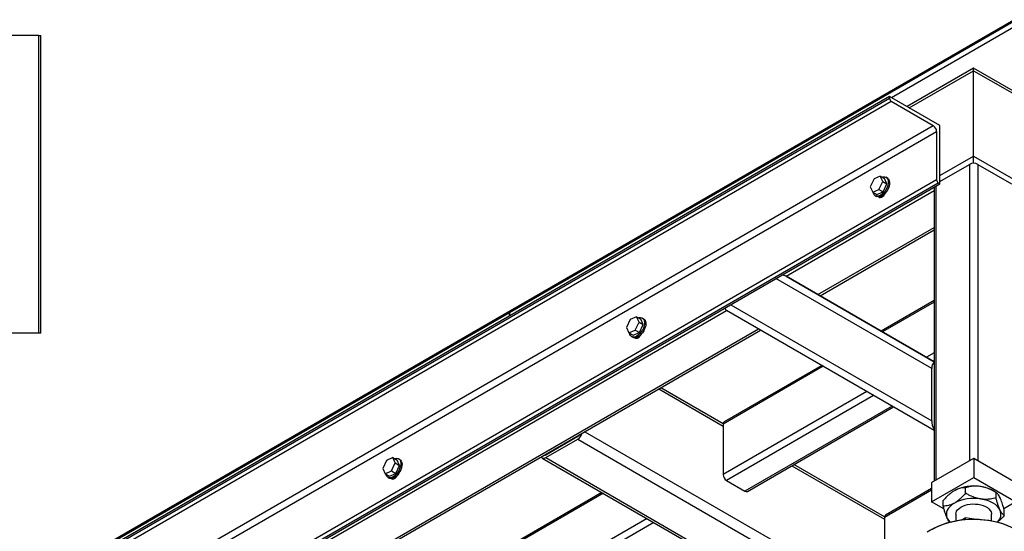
# Model space of a CAD drawing. Header units: millimetres. Extents: x 0 to 841, y 0 to 594.
# Tile 19 of 35: x 471 to 554, y 377 to 420. Entities that reach past the tile are written whole.
import ezdxf

# ---------------------------------------------------------------- set-up
doc = ezdxf.new("R2010")
doc.units = ezdxf.units.MM
doc.layers.add('TRAIT-FORT', color=4, linetype='Continuous', lineweight=25)

msp = doc.modelspace()

# ---------------------------------------------------------------- linework, layer by layer
at = {"layer": 'TRAIT-FORT', "color": 4, "linetype": 'Continuous', "lineweight": 25}
for p, q in [((508.9214, 393.8309), (554.5298, 420.16)), ((508.9214, 393.7084), (554.5298, 420.0375)), ((512.1034, 395.5453), (554.5298, 420.0375)), ((544.2409, 413.608), (554.5298, 419.5476)), ((472.4578, 418.8183), (469.1329, 418.8183)), ((472.4578, 418.8183), (472.4578, 393.8183)), ((472.4578, 418.8183), (472.6578, 418.8183)), ((472.6578, 393.8183), (472.6578, 418.8183)), ((551.1357, 416.0766), (545.5501, 412.8522)), ((545.7259, 412.7507), (551.1357, 415.8737)), ((580.5869, 399.0748), (551.1357, 416.0766)), ((551.1357, 415.8737), (551.1357, 416.0766)), ((551.1357, 415.8737), (551.1357, 416.0766)), ((551.1357, 408.6881), (551.1357, 415.8737)), ((551.1357, 415.8737), (580.4111, 398.9734)), ((544.0646, 413.7097), (473.354, 372.8893)), ((544.0646, 413.5464), (473.354, 372.726)), ((544.0646, 413.7097), (544.0646, 413.5464)), ((548.3073, 411.2605), (544.0646, 413.7097)), ((473.4954, 372.4811), (544.2061, 413.3015)), ((544.2061, 413.3015), (547.7416, 411.2604)), ((477.0309, 370.44), (547.7416, 411.2604)), ((548.3073, 406.3613), (548.3073, 411.2605)), ((477.3138, 369.9501), (548.0244, 410.7705)), ((548.0244, 410.7705), (548.0244, 406.6878)), ((548.3073, 407.0553), (551.1357, 408.6881)), ((551.1357, 408.0827), (551.1357, 408.6881)), ((551.1357, 408.0827), (551.1357, 408.6881)), ((551.1357, 408.6881), (574.1876, 395.3806)), ((548.3073, 406.5654), (550.7892, 407.9982)), ((550.7892, 407.9982), (550.7892, 383.0938)), ((551.4963, 407.9982), (554.3246, 406.3655)), ((551.4963, 407.9982), (551.4963, 383.0938)), ((542.7613, 406.7857), (542.4419, 406.1119)), ((543.2881, 407.015), (542.7613, 406.7857)), ((543.4954, 406.5705), (543.2881, 407.015)), ((543.2881, 407.015), (543.6417, 406.8109)), ((543.8489, 406.3664), (543.6417, 406.8109)), ((543.8782, 406.8553), (543.7721, 406.9165)), ((548.0244, 406.6878), (477.3138, 365.8674)), ((477.4552, 365.6225), (548.1659, 406.4429)), ((477.5966, 365.5408), (548.3073, 406.3613)), ((542.4419, 406.1119), (542.6491, 405.6674)), ((542.6491, 405.6674), (543.1759, 405.8967)), ((543.1759, 405.8967), (543.4954, 406.5705)), ((543.1759, 405.8967), (543.5294, 405.6926)), ((543.4954, 406.5705), (543.8489, 406.3664)), ((543.5294, 405.6926), (543.8489, 406.3664)), ((547.8145, 406.0768), (547.8145, 381.3765)), ((547.9609, 406.1613), (547.9609, 381.461)), ((548.1659, 406.4429), (548.3073, 406.3613)), ((535.354, 398.5978), (547.8145, 405.7911)), ((542.6491, 405.6674), (543.0027, 405.4633)), ((542.8722, 405.3577), (542.9783, 405.2964)), ((543.0027, 405.4633), (543.5294, 405.6926)), ((543.3575, 405.3002), (543.3531, 405.3028)), ((543.3575, 405.3047), (543.3575, 405.3002)), ((543.3575, 405.3002), (543.3635, 405.2289)), ((543.6314, 405.4967), (543.654, 405.4837)), ((538.041, 397.0466), (547.8145, 402.6887)), ((538.2167, 396.9451), (547.8145, 402.4858)), ((538.0339, 397.0507), (535.354, 398.5978)), ((535.354, 398.5978), (547.8145, 391.4021)), ((547.6074, 390.8288), (534.5065, 398.3942)), ((547.8145, 391.4026), (538.0339, 397.0507)), ((530.7065, 396.2005), (547.6074, 386.4407)), ((547.8145, 396.539), (543.3665, 393.9712)), ((547.8145, 396.4036), (543.4837, 393.9035)), ((471.5862, 372.1552), (512.1033, 395.5452)), ((496.4054, 376.1132), (530.354, 395.7113)), ((512.1033, 395.2589), (512.1033, 395.5452)), ((512.1033, 395.5452), (512.1034, 395.5452)), ((512.1034, 395.5453), (512.1034, 395.2589)), ((522.782, 395.1771), (522.2552, 394.9478)), ((522.9893, 394.7326), (522.782, 395.1771)), ((522.782, 395.1771), (523.1356, 394.973)), ((547.8145, 385.6283), (530.354, 395.7113)), ((522.2552, 394.9478), (521.9358, 394.274)), ((522.6698, 394.0588), (522.9893, 394.7326)), ((522.9893, 394.7326), (523.3428, 394.5285)), ((523.0233, 393.8547), (523.3428, 394.5285)), ((523.3428, 394.5285), (523.1356, 394.973)), ((523.3721, 395.0174), (523.266, 395.0786)), ((472.4578, 393.8183), (469.1329, 393.8183)), ((471.5862, 372.2777), (508.9214, 393.8308)), ((471.5862, 372.1552), (508.9214, 393.7083)), ((472.6578, 393.8183), (472.4578, 393.8183)), ((499.0925, 374.5621), (533.0405, 394.1599)), ((499.2143, 374.4296), (533.2162, 394.0584)), ((508.9214, 393.7084), (508.9214, 393.8309)), ((508.9214, 393.7083), (508.9214, 393.8308)), ((508.9214, 393.8308), (508.9214, 393.8308)), ((521.9358, 394.274), (522.143, 393.8295)), ((522.143, 393.8295), (522.6698, 394.0588)), ((522.143, 393.8295), (522.4966, 393.6254)), ((522.3661, 393.5197), (522.4722, 393.4585)), ((522.4966, 393.6254), (523.0233, 393.8547)), ((522.6698, 394.0588), (523.0233, 393.8547)), ((522.8514, 393.4623), (522.847, 393.4648)), ((522.8514, 393.4668), (522.8514, 393.4623)), ((522.8514, 393.4623), (522.8566, 393.396)), ((523.1253, 393.6588), (523.1479, 393.6458)), ((547.8145, 392.1576), (547.1607, 391.7802)), ((538.4833, 391.0169), (530.0639, 386.1565)), ((538.3661, 391.0845), (530.1468, 386.3396)), ((547.8145, 391.5045), (547.7263, 391.4535)), ((547.6074, 386.4407), (547.6074, 390.8288)), ((524.6546, 389.1159), (530.0639, 385.9932)), ((530.066, 386.1949), (524.8304, 389.2174)), ((542.1602, 388.8935), (530.0639, 381.9104)), ((542.7259, 388.5669), (530.3468, 381.4206)), ((544.2813, 387.6687), (531.9024, 380.5225)), ((532.1024, 380.5027), (544.3984, 387.601)), ((530.0639, 386.1565), (530.0639, 381.9104)), ((518.431, 385.5231), (593.9157, 341.9468)), ((515.144, 383.5835), (517.831, 385.1347)), ((515.144, 383.3386), (517.831, 384.8898)), ((517.831, 384.8898), (593.4914, 341.2119)), ((515.1076, 383.6046), (515.144, 383.5836)), ((501.7492, 383.1099), (501.4297, 382.4361)), ((502.2759, 383.3392), (501.7492, 383.1099)), ((502.1637, 382.2208), (502.4832, 382.8946)), ((502.4832, 382.8946), (502.2759, 383.3392)), ((502.2759, 383.3392), (502.6295, 383.1351)), ((502.4832, 382.8946), (502.8367, 382.6905)), ((502.5173, 382.0167), (502.8367, 382.6905)), ((502.8367, 382.6905), (502.6295, 383.1351)), ((502.866, 383.1795), (502.7599, 383.2407)), ((514.844, 383.3089), (590.5044, 339.631)), ((515.144, 383.3386), (590.8044, 339.6607)), ((543.6425, 378.3574), (536.0143, 382.761)), ((547.6072, 381.2569), (551.1428, 383.2979)), ((551.1428, 383.2979), (551.1428, 381.6648)), ((551.1428, 383.2979), (554.6783, 381.2569)), ((501.4297, 382.4361), (501.6369, 381.9916)), ((501.6369, 381.9916), (502.1637, 382.2208)), ((501.6369, 381.9916), (501.9905, 381.7875)), ((501.9905, 381.7875), (502.5173, 382.0167)), ((502.1637, 382.2208), (502.5173, 382.0167)), ((535.8385, 382.6595), (543.6404, 378.1556)), ((501.86, 381.6818), (501.9661, 381.6206)), ((502.3453, 381.6244), (502.3409, 381.6269)), ((502.3453, 381.6289), (502.3453, 381.6244)), ((502.3453, 381.6244), (502.3513, 381.553)), ((502.6192, 381.8209), (502.6418, 381.8079)), ((530.3468, 381.4206), (531.9024, 380.5225)), ((547.6072, 379.6238), (551.1428, 381.6648)), ((547.6072, 381.2569), (547.6072, 379.6238)), ((551.1428, 381.6648), (554.6783, 379.6238)), ((519.9876, 380.3395), (494.0889, 365.3885)), ((519.8704, 380.4072), (494.2061, 365.5915)), ((547.6072, 380.609), (543.6404, 378.3189)), ((547.6072, 380.7443), (543.7232, 378.5021)), ((550.4554, 380.3501), (550.4554, 380.8142)), ((553.0212, 380.4171), (552.7694, 380.5625)), ((553.0207, 379.9532), (553.0207, 380.4174)), ((548.6447, 379.0248), (547.6072, 379.6238)), ((548.5775, 379.2659), (548.5775, 379.7301)), ((554.6783, 379.6238), (553.6766, 379.0455)), ((549.6428, 378.5786), (549.6428, 378.0298)), ((552.6428, 378.0298), (552.6428, 378.5786)), ((553.7081, 378.4723), (553.7081, 378.9364)), ((523.6652, 378.2165), (493.6479, 360.8879)), ((524.2309, 377.8899), (493.9308, 360.398)), ((543.6404, 378.3189), (543.6404, 374.0729)), ((550.4554, 378.2795), (550.1583, 378.108)), ((551.1922, 378.1655), (550.4554, 378.2795)), ((550.4554, 378.1377), (550.4554, 378.2795)), ((547.6774, 377.3368), (547.6067, 377.296))]:
    msp.add_line(p, q, dxfattribs=at)
at = {"layer": 'TRAIT-FORT', "color": 4, "linetype": 'Continuous', "lineweight": 25, "flags": 128}
for points in [[(543.44, 406.9273), (543.5117, 406.9481), (543.6301, 406.958), (543.7359, 406.9343), (543.8248, 406.878), (543.8931, 406.7914), (543.938, 406.678), (543.9577, 406.5424), (543.9514, 406.3902), (543.9193, 406.2277), (543.8628, 406.0615), (543.7841, 405.8984), (543.6866, 405.745), (543.5741, 405.6077), (543.4513, 405.492), (543.3232, 405.4028), (543.1951, 405.3437), (543.0722, 405.317), (542.9595, 405.3239), (542.8616, 405.3641), (542.7826, 405.4359), (542.7258, 405.5364), (542.6968, 405.6399)], [(543.8782, 406.8553), (543.9308, 406.8168), (543.9991, 406.7302), (544.0441, 406.6167), (544.0638, 406.4812), (544.0575, 406.329), (544.0254, 406.1665), (543.9689, 406.0003), (543.8902, 405.8371), (543.7926, 405.6838), (543.6802, 405.5465), (543.5574, 405.4308), (543.4293, 405.3416), (543.3012, 405.2824), (543.1782, 405.2557), (543.0655, 405.2626), (542.9783, 405.2964)], [(543.1508, 405.2543), (543.1967, 405.2254), (543.2814, 405.2114), (543.3779, 405.2344), (543.4786, 405.2925), (543.5751, 405.381), (543.6598, 405.4927), (543.7056, 405.5746)], [(522.9339, 395.0894), (523.0056, 395.1101), (523.124, 395.1201), (523.2298, 395.0964), (523.3187, 395.0401), (523.387, 394.9535), (523.4319, 394.8401), (523.4516, 394.7045), (523.4453, 394.5523), (523.4132, 394.3898), (523.3567, 394.2236), (523.278, 394.0604), (523.1805, 393.9071), (523.068, 393.7698), (522.9452, 393.6541), (522.8171, 393.5649), (522.689, 393.5057), (522.5661, 393.4791), (522.4534, 393.4859), (522.3555, 393.5261), (522.2766, 393.598), (522.2197, 393.6985), (522.1907, 393.802)], [(523.3721, 395.0174), (523.4247, 394.9789), (523.493, 394.8922), (523.538, 394.7788), (523.5577, 394.6433), (523.5514, 394.4911), (523.5193, 394.3286), (523.4628, 394.1623), (523.3841, 393.9992), (523.2865, 393.8458), (523.1741, 393.7085), (523.0513, 393.5929), (522.9232, 393.5037), (522.7951, 393.4445), (522.6721, 393.4178), (522.5594, 393.4247), (522.4722, 393.4585)], [(522.6447, 393.4164), (522.6906, 393.3875), (522.7753, 393.3735), (522.8718, 393.3965), (522.9725, 393.4546), (523.069, 393.5431), (523.1537, 393.6548), (523.1995, 393.7367)], [(522.9596, 393.5334), (523.0488, 393.529), (523.055, 393.5298)], [(523.0284, 393.5315), (523.0136, 393.5679), (523.0114, 393.5746)], [(502.4278, 383.2515), (502.4995, 383.2722), (502.6179, 383.2822), (502.7237, 383.2585), (502.8126, 383.2022), (502.8809, 383.1156), (502.9258, 383.0021), (502.9455, 382.8666), (502.9392, 382.7144), (502.9071, 382.5519), (502.8506, 382.3857), (502.772, 382.2225), (502.6744, 382.0692), (502.5619, 381.9318), (502.4391, 381.8162), (502.311, 381.727), (502.1829, 381.6678), (502.06, 381.6411), (501.9473, 381.648), (501.8494, 381.6882), (501.7705, 381.7601), (501.7136, 381.8606), (501.6846, 381.964)], [(502.866, 383.1795), (502.9187, 383.141), (502.9869, 383.0543), (503.0319, 382.9409), (503.0516, 382.8053), (503.0453, 382.6532), (503.0132, 382.4907), (502.9567, 382.3244), (502.878, 382.1613), (502.7805, 382.0079), (502.668, 381.8706), (502.5452, 381.755), (502.4171, 381.6658), (502.289, 381.6066), (502.166, 381.5799), (502.0533, 381.5868), (501.9661, 381.6206)], [(502.1386, 381.5785), (502.1845, 381.5496), (502.2692, 381.5356), (502.3657, 381.5586), (502.4664, 381.6167), (502.5629, 381.7052), (502.6476, 381.8169), (502.6934, 381.8988)], [(502.5223, 381.6936), (502.5075, 381.73), (502.5054, 381.7366)], [(549.5164, 379.5175), (549.3181, 379.3869), (549.1509, 379.2425), (549.0178, 379.0867), (548.9211, 378.9223), (548.8624, 378.7519), (548.8428, 378.5786), (548.8624, 378.4053), (548.9211, 378.235)], [(549.6428, 378.5786), (549.6589, 378.7053), (549.7098, 378.8346), (549.7943, 378.9579), (549.9104, 379.0723), (550.0554, 379.1751), (550.2258, 379.2639), (550.4178, 379.3367), (550.6267, 379.3917), (550.8478, 379.4276), (551.0757, 379.4437), (551.3053, 379.4394), (551.531, 379.415)], [(551.531, 379.415), (551.7476, 379.371), (551.9501, 379.3084), (552.1336, 379.2287), (552.2939, 379.1338), (552.4272, 379.0259), (552.5304, 378.9074), (552.6011, 378.7813), (552.6376, 378.6504), (552.6428, 378.5786)], [(553.3644, 378.9223), (553.2677, 379.0867), (553.1346, 379.2425), (552.9675, 379.3869), (552.7691, 379.5175), (552.5429, 379.632), (552.2928, 379.7285), (552.0229, 379.8053), (551.7381, 379.8611)], [(554.0184, 377.6166), (553.6661, 377.7472), (553.296, 377.8604), (552.9108, 377.9552), (552.5133, 378.0312), (552.1061, 378.0876), (551.6922, 378.1242), (551.2744, 378.1407), (550.8557, 378.137), (550.439, 378.113), (550.0272, 378.069), (549.6233, 378.0052), (549.23, 377.9222), (548.8502, 377.8204), (548.4864, 377.7007), (548.1413, 377.5638), (547.8172, 377.4107), (547.5164, 377.2425), (547.2411, 377.0603)], [(547.6774, 377.3368), (547.7774, 377.393), (548.0916, 377.5503), (548.4277, 377.6917), (548.7834, 377.8161), (549.1561, 377.9227), (549.5432, 378.0107), (549.9417, 378.0794), (550.3489, 378.1283), (550.7618, 378.1571), (551.1775, 378.1656), (551.5929, 378.1537), (552.0051, 378.1215), (552.411, 378.0693), (552.8078, 377.9973), (553.1927, 377.9062), (553.5627, 377.7966), (553.9153, 377.6693), (554.248, 377.5251), (554.5582, 377.3652), (554.6082, 377.3368)], [(548.9211, 378.235), (549.0178, 378.0705), (549.1456, 377.92)]]:
    msp.add_lwpolyline(points, dxfattribs=at)
at = {"layer": 'TRAIT-FORT', "color": 4, "linetype": 'Continuous', "lineweight": 25}
for centre, radius, start, end in [((544.3717, 413.5604), 0.3074, 182.605478, 237.394522), ((547.4103, 410.7426), 0.6147, 2.605478, 57.394522), ((551.1428, 407.3158), 0.7685, 62.609672, 117.390328), ((548.3315, 406.7018), 0.3074, 182.605478, 237.394522), ((530.2599, 386.1781), 0.1972, 125.013333, 186.298848), ((517.3299, 385.6704), 0.9276, 302.696154, 343.029017), ((517.6134, 385.4875), 0.4145, 301.660754, 324.241133), ((515.0509, 383.7206), 0.1657, 261.053093, 304.161456), ((514.9786, 383.5377), 0.2588, 211.455849, 309.708513), ((530.678, 381.9384), 0.6147, 182.605478, 237.394522), ((532.0196, 380.6861), 0.2012, 234.382423, 294.307119), ((551.1389, 377.4269), 3.5306, 80.228903, 117.357175), ((551.3534, 378.0335), 2.8984, 60.754562, 82.372815), ((551.1389, 376.3817), 3.5306, 80.228903, 117.357175), ((552.5642, 378.5752), 0.8722, 311.303368, 23.446014), ((543.8364, 378.3406), 0.1972, 125.013333, 186.298848)]:
    msp.add_arc(centre, radius, start, end, dxfattribs=at)
for centre, major_axis, ratio, start_param, end_param in [((534.754, 398.2514), (0.7279, 0.195), 0.5175895, 0.4776966, 1.1004398), ((530.954, 396.0577), (0.7279, 0.195), 0.5175895, 2.9965461, 3.6192893), ((548.0316, 390.5839), (-0.195, 0.7279), 0.5176381, 0.0597489, 1.0932146), ((548.0316, 386.1958), (-0.195, 0.7279), 0.5176381, 1.0932146, 2.1266803)]:
    msp.add_ellipse(centre, major_axis=major_axis, ratio=ratio, start_param=start_param, end_param=end_param, dxfattribs=at)
for points, knots in [([(549.5164, 380.5626), (549.4348, 380.5114), (549.2698, 380.4077), (549.0296, 380.2043), (548.7974, 379.9778), (548.651, 379.8129), (548.5775, 379.7301)], [0, 0, 0, 0, 0.2495779, 0.5043641, 0.7510469, 1, 1, 1, 1]), ([(550.4554, 380.8142), (550.3268, 380.8082), (550.132, 380.7992), (549.853, 380.7218), (549.6687, 380.6468), (549.5558, 380.5844), (549.5164, 380.5626)], [0, 0, 0, 0, 0.4320454, 0.6543493, 0.8796534, 1, 1, 1, 1]), ([(550.4554, 380.3501), (550.3268, 380.2075), (550.132, 379.9916), (549.853, 379.7469), (549.6687, 379.6092), (549.5558, 379.5412), (549.5164, 379.5175)], [0, 0, 0, 0, 0.4320454, 0.6543493, 0.8796534, 1, 1, 1, 1]), ([(551.7381, 380.9063), (551.7156, 380.9096), (551.5359, 380.9359), (551.1941, 380.9472), (550.7899, 380.8971), (550.5491, 380.8374), (550.4554, 380.8142)], [0, 0, 0, 0, 0.0503996, 0.4026135, 0.7675885, 1, 1, 1, 1]), ([(551.7381, 379.8611), (551.7156, 379.8648), (551.5359, 379.894), (551.1941, 379.9884), (550.7899, 380.1637), (550.5491, 380.2979), (550.4554, 380.3501)], [0, 0, 0, 0, 0.05039955, 0.40261353, 0.76758847, 1, 1, 1, 1]), ([(553.0207, 380.4174), (552.8704, 380.4992), (552.5942, 380.6497), (552.1615, 380.8201), (551.8805, 380.8773), (551.7381, 380.9063)], [0, 0, 0, 0, 0.3707742, 0.6811819, 1, 1, 1, 1]), ([(553.3644, 379.9674), (553.3345, 380.0277), (553.2741, 380.1494), (553.1862, 380.2741), (553.1012, 380.3647), (553.0476, 380.3998), (553.0207, 380.4174)], [0, 0, 0, 0, 0.2495779, 0.5043641, 0.7510469, 1, 1, 1, 1]), ([(549.5164, 379.5175), (549.4348, 379.4745), (549.2698, 379.3876), (549.0296, 379.3137), (548.7974, 379.2721), (548.651, 379.268), (548.5775, 379.2659)], [0, 0, 0, 0, 0.24957791, 0.50436411, 0.75104693, 1, 1, 1, 1]), ([(553.0207, 379.9532), (552.8704, 379.9179), (552.5942, 379.8529), (552.1615, 379.8163), (551.8805, 379.846), (551.7381, 379.8611)], [0, 0, 0, 0, 0.3707742, 0.68118194, 1, 1, 1, 1]), ([(553.3644, 378.9223), (553.3345, 378.9908), (553.2741, 379.1293), (553.1862, 379.3834), (553.1012, 379.659), (553.0476, 379.8549), (553.0207, 379.9532)], [0, 0, 0, 0, 0.24957791, 0.50436411, 0.75104693, 1, 1, 1, 1]), ([(553.7081, 378.9364), (553.661, 379.1062), (553.5897, 379.3633), (553.4876, 379.6669), (553.4202, 379.8435), (553.3788, 379.9354), (553.3644, 379.9674)], [0, 0, 0, 0, 0.43204542, 0.65434926, 0.87965336, 1, 1, 1, 1]), ([(548.9211, 378.235), (548.8913, 378.3035), (548.8309, 378.442), (548.743, 378.6961), (548.658, 378.9717), (548.6044, 379.1676), (548.5775, 379.2659)], [0, 0, 0, 0, 0.2495779, 0.5043641, 0.7510469, 1, 1, 1, 1]), ([(553.7081, 378.4723), (553.661, 378.5054), (553.5897, 378.5556), (553.4876, 378.692), (553.4202, 378.806), (553.3788, 378.8922), (553.3644, 378.9223)], [0, 0, 0, 0, 0.4320454, 0.6543493, 0.8796534, 1, 1, 1, 1]), ([(549.1187, 377.9105), (549.0941, 377.9413), (549.0435, 378.0046), (548.9769, 378.1189), (548.9355, 378.205), (548.9211, 378.235)], [0, 0, 0, 0, 0.3825833, 0.7850315, 1, 1, 1, 1]), ([(553.7081, 378.4723), (553.5798, 378.3285), (553.3997, 378.1265), (553.2067, 377.9613), (553.1511, 377.9138)], [0, 0, 0, 0, 0.7122254, 1, 1, 1, 1])]:
    msp.add_open_spline(points, degree=3, knots=knots, dxfattribs=at)

doc.saveas('drawing.dxf')
